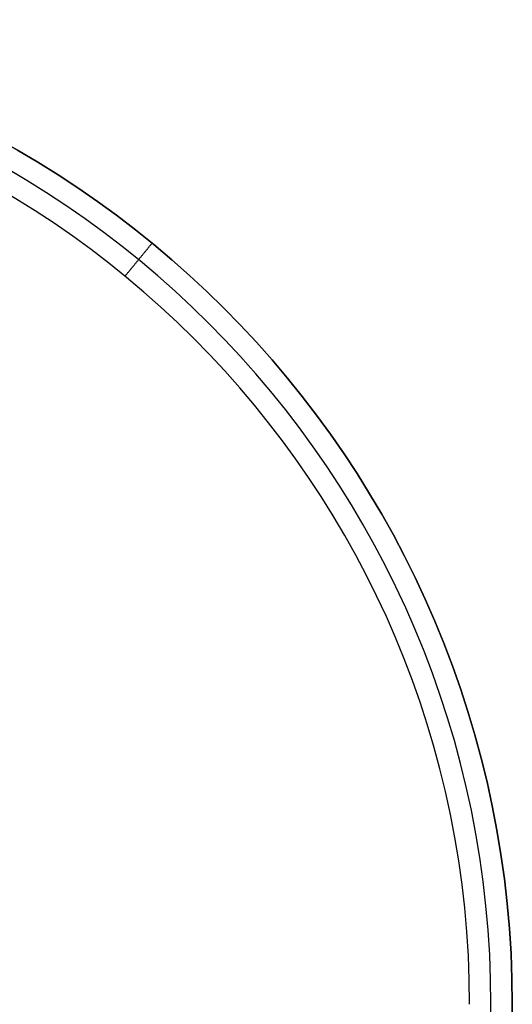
# Model space of a CAD drawing. Header units: millimetres. Extents: x -331 to 269, y -301 to 299.
# Tile 19 of 19: x 119 to 269, y -1 to 299. Entities that reach past the tile are written whole.
import ezdxf

# ---------------------------------------------------------------- set-up
doc = ezdxf.new("R2010")
doc.units = ezdxf.units.MM
doc.header["$MEASUREMENT"] = 0
doc.layers.add('Soround table top', color=7, linetype='Continuous', true_color=0x4c7c50)

msp = doc.modelspace()

# ---------------------------------------------------------------- linework, layer by layer
at = {"layer": 'Soround table top'}
msp.add_circle((-31.32, -1.17, 378), 300, dxfattribs=at)
for centre, radius, start, end in [((-31.32, -1.17, 384), 300, 0, 180), ((-31.32, -1.17, 384), 300, 0, 180), ((-31.32, -1.17, 378), 300, 0, 180), ((-31.32, -1.17, 378), 300, 0, 180), ((-31.32, -1.17, 378), 300, 0, 180), ((-31.32, -1.17, 384), 300, 0, 180), ((-31.32, -1.17, 384), 300, 0, 180), ((-31.32, -1.17, 378), 300, 0, 180), ((-31.32, -1.17, 381), 300, 0, 180), ((-31.32, -1.17, 390.5), 293.5, 0, 180), ((-31.32, -1.17, 397), 287, 0, 180), ((-31.32, -1.17, 397), 287, 0, 180), ((-31.32, -1.17, 397), 287, 360, 180), ((-31.32, -1.17, 397), 287, 0, 180), ((-31.32, -1.17, 381), 300, 180, 0), ((-31.32, -1.17, 390.5), 293.5, 180, 0)]:
    msp.add_arc(centre, radius, start, end, dxfattribs=at)
for points in [[(150.75, 220.68, 397), (154.88, 225.71, 390.5), (159, 230.73, 384)], [(159, 230.73, 384), (159, 230.73, 381), (159, 230.73, 378)]]:
    msp.add_open_spline(points, degree=2, dxfattribs=at)

doc.saveas('drawing.dxf')
